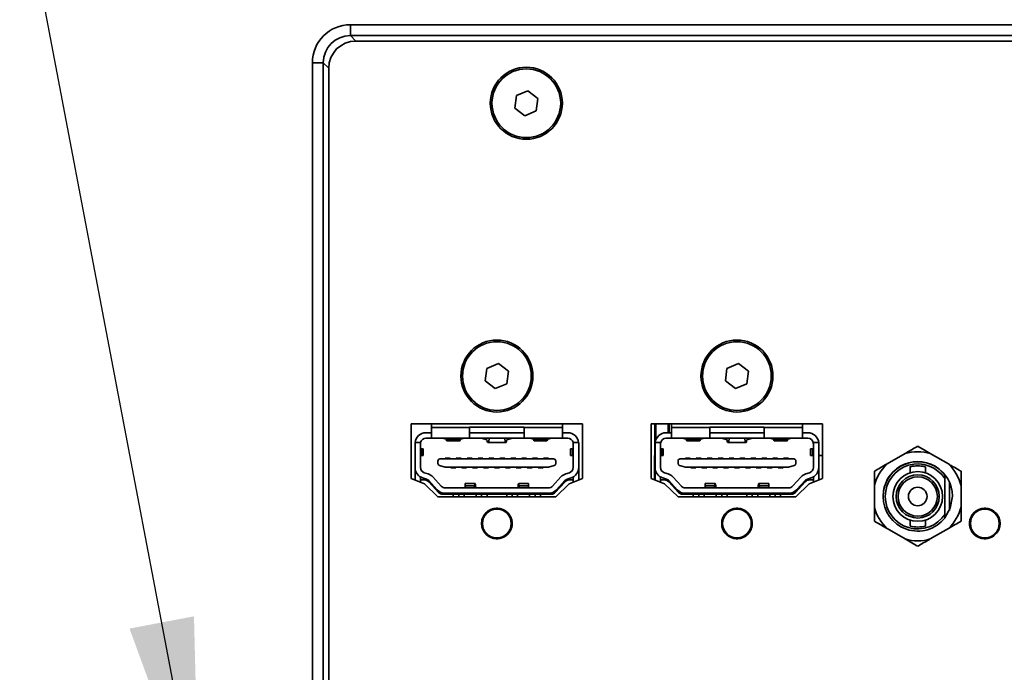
# Model space of a CAD drawing. Header units: millimetres. Extents: x 0 to 1118, y 0 to 864.
# Tile 168 of 250: x 686 to 709, y 477 to 492. Entities that reach past the tile are written whole.
import ezdxf

# ---------------------------------------------------------------- set-up
doc = ezdxf.new("R2010")
doc.units = ezdxf.units.MM
doc.dimstyles.new('SLDDIMSTYLE0', dxfattribs={"dimtxt": 0.18, "dimasz": 4.572, "dimexe": 0, "dimexo": 0.0625, "dimgap": 0, "dimtad": 0, "dimtih": 1, "dimtoh": 1, "dimdec": 0, "dimrnd": 1e-09, "dimzin": 0, "dimdsep": 46, "dimtxsty": 'Standard', "dimsah": 1, "dimcen": 0.09, "dimadec": 0, "dimazin": 0, "dimtfac": 4.572, "dimtdec": 0, "dimtofl": 0, "dimtmove": 0, "dimatfit": 3, "dimfxl": 1, "dimfrac": 2, "dimtolj": 1, "dimtzin": 0, "dimarcsym": 0})

msp = doc.modelspace()

# ---------------------------------------------------------------- linework, layer by layer
at = {"color": 7, "linetype": 'Continuous', "lineweight": 35}
for p, q in [((693.556, 491.398), (760.557, 491.398)), ((693.556, 491.398), (693.556, 491.149)), ((760.557, 491.149), (693.556, 491.149)), ((693.556, 491.149), (693.681, 491.024)), ((693.681, 491.024), (760.432, 491.024)), ((692.682, 468.074), (692.682, 490.525)), ((692.932, 490.525), (692.682, 490.525)), ((692.932, 490.525), (692.932, 468.074)), ((693.056, 490.4), (692.932, 490.525)), ((693.056, 468.198), (693.056, 490.4)), ((697.355, 489.775), (697.317, 489.489)), ((697.622, 489.885), (697.355, 489.775)), ((697.851, 489.709), (697.622, 489.885)), ((697.813, 489.423), (697.851, 489.709)), ((697.317, 489.489), (697.546, 489.313)), ((697.546, 489.313), (697.813, 489.423)), ((696.947, 483.635), (696.681, 483.525)), ((697.176, 483.459), (696.947, 483.635)), ((702.447, 483.635), (702.181, 483.525)), ((702.676, 483.459), (702.447, 483.635)), ((696.681, 483.525), (696.643, 483.239)), ((697.138, 483.173), (697.176, 483.459)), ((702.181, 483.525), (702.143, 483.239)), ((702.638, 483.173), (702.676, 483.459)), ((696.643, 483.239), (696.872, 483.063)), ((696.872, 483.063), (697.138, 483.173)), ((702.143, 483.239), (702.372, 483.063)), ((702.372, 483.063), (702.638, 483.173)), ((698.872, 482.255), (694.947, 482.255)), ((694.947, 482.255), (694.947, 481.005)), ((695.409, 482.255), (695.409, 482.172)), ((698.409, 482.255), (698.409, 482.172)), ((698.872, 481.005), (698.872, 482.255)), ((704.372, 482.255), (700.447, 482.255)), ((700.447, 482.255), (700.447, 481.005)), ((700.528, 482.255), (700.528, 481.527)), ((700.548, 482.255), (700.548, 481.879)), ((700.834, 482.255), (700.834, 482.049)), ((700.857, 482.049), (700.857, 482.255)), ((700.857, 482.049), (700.857, 482.255)), ((700.909, 482.255), (700.909, 482.172)), ((703.909, 482.255), (703.909, 482.172)), ((704.372, 481.005), (704.372, 482.255)), ((695.284, 482.049), (695.409, 482.049)), ((696.284, 482.172), (695.409, 482.172)), ((695.409, 482.172), (695.409, 481.924)), ((696.284, 482.174), (697.534, 482.174)), ((696.284, 482.172), (696.284, 482.174)), ((696.284, 481.924), (696.284, 482.172)), ((696.284, 482.049), (697.534, 482.049)), ((697.534, 482.174), (697.534, 482.172)), ((698.409, 482.172), (697.534, 482.172)), ((697.534, 482.172), (697.534, 481.924)), ((698.409, 481.924), (698.409, 482.172)), ((698.409, 482.049), (698.534, 482.049)), ((700.784, 482.049), (700.909, 482.049)), ((701.784, 482.172), (700.909, 482.172)), ((700.909, 482.172), (700.909, 481.924)), ((701.784, 482.174), (703.034, 482.174)), ((701.784, 482.172), (701.784, 482.174)), ((701.784, 481.924), (701.784, 482.172)), ((701.784, 482.049), (703.034, 482.049)), ((703.034, 482.174), (703.034, 482.172)), ((703.909, 482.172), (703.034, 482.172)), ((703.034, 482.172), (703.034, 481.924)), ((703.909, 481.924), (703.909, 482.172)), ((703.909, 482.049), (704.034, 482.049)), ((695.162, 481.824), (695.036, 481.824)), ((695.409, 481.924), (695.284, 481.924)), ((696.284, 481.924), (695.409, 481.924)), ((695.659, 481.924), (695.745, 481.9)), ((695.745, 481.9), (696.074, 481.9)), ((695.764, 481.862), (696.055, 481.862)), ((696.074, 481.9), (696.159, 481.924)), ((697.534, 481.924), (696.284, 481.924)), ((696.582, 481.916), (696.582, 481.924)), ((696.682, 481.889), (696.582, 481.916)), ((696.705, 481.824), (697.114, 481.824)), ((697.237, 481.916), (697.137, 481.889)), ((697.237, 481.924), (697.237, 481.916)), ((698.409, 481.924), (697.534, 481.924)), ((697.659, 481.924), (697.745, 481.9)), ((697.745, 481.9), (698.074, 481.9)), ((697.764, 481.862), (698.055, 481.862)), ((698.074, 481.9), (698.159, 481.924)), ((698.534, 481.924), (698.409, 481.924)), ((698.783, 481.824), (698.657, 481.824)), ((700.662, 481.824), (700.536, 481.824)), ((700.909, 481.924), (700.784, 481.924)), ((701.784, 481.924), (700.909, 481.924)), ((701.159, 481.924), (701.245, 481.9)), ((701.245, 481.9), (701.574, 481.9)), ((701.264, 481.862), (701.555, 481.862)), ((701.574, 481.9), (701.659, 481.924)), ((703.034, 481.924), (701.784, 481.924)), ((702.082, 481.916), (702.082, 481.924)), ((702.182, 481.889), (702.082, 481.916)), ((702.205, 481.824), (702.614, 481.824)), ((702.737, 481.916), (702.637, 481.889)), ((702.737, 481.924), (702.737, 481.916)), ((703.909, 481.924), (703.034, 481.924)), ((703.159, 481.924), (703.245, 481.9)), ((703.245, 481.9), (703.574, 481.9)), ((703.264, 481.862), (703.555, 481.862)), ((703.574, 481.9), (703.659, 481.924)), ((704.034, 481.924), (703.909, 481.924)), ((704.283, 481.824), (704.157, 481.824)), ((695.034, 481.253), (695.034, 481.799)), ((695.159, 481.799), (695.159, 481.253)), ((695.181, 481.682), (695.159, 481.686)), ((695.181, 481.682), (695.181, 481.529)), ((695.222, 481.529), (695.222, 481.681)), ((698.597, 481.681), (698.597, 481.529)), ((698.659, 481.686), (698.638, 481.682)), ((698.638, 481.682), (698.638, 481.529)), ((698.659, 481.253), (698.659, 481.799)), ((698.784, 481.799), (698.784, 481.253)), ((700.534, 481.253), (700.534, 481.799)), ((700.659, 481.799), (700.659, 481.253)), ((700.681, 481.682), (700.659, 481.686)), ((700.681, 481.682), (700.681, 481.529)), ((700.722, 481.529), (700.722, 481.681)), ((704.097, 481.681), (704.097, 481.529)), ((704.159, 481.686), (704.138, 481.682)), ((704.138, 481.682), (704.138, 481.529)), ((704.159, 481.253), (704.159, 481.799)), ((704.284, 481.799), (704.284, 481.253)), ((695.159, 481.525), (695.181, 481.529)), ((695.559, 481.346), (695.559, 481.4)), ((698.209, 481.45), (695.609, 481.45)), ((695.728, 481.467), (695.728, 481.45)), ((695.841, 481.467), (695.728, 481.467)), ((695.841, 481.45), (695.841, 481.467)), ((695.978, 481.467), (695.978, 481.45)), ((696.091, 481.467), (695.978, 481.467)), ((696.091, 481.45), (696.091, 481.467)), ((696.341, 481.467), (696.228, 481.467)), ((696.228, 481.467), (696.228, 481.45)), ((696.341, 481.45), (696.341, 481.467)), ((696.478, 481.467), (696.478, 481.45)), ((696.591, 481.467), (696.478, 481.467)), ((696.591, 481.45), (696.591, 481.467)), ((696.728, 481.467), (696.728, 481.45)), ((696.841, 481.467), (696.728, 481.467)), ((696.841, 481.45), (696.841, 481.467)), ((697.091, 481.467), (696.978, 481.467)), ((696.978, 481.467), (696.978, 481.45)), ((697.091, 481.45), (697.091, 481.467)), ((697.228, 481.467), (697.228, 481.45)), ((697.341, 481.467), (697.228, 481.467)), ((697.341, 481.45), (697.341, 481.467)), ((697.591, 481.467), (697.478, 481.467)), ((697.478, 481.467), (697.478, 481.45)), ((697.591, 481.45), (697.591, 481.467)), ((697.728, 481.467), (697.728, 481.45)), ((697.841, 481.467), (697.728, 481.467)), ((697.841, 481.45), (697.841, 481.467)), ((697.978, 481.467), (697.978, 481.45)), ((698.091, 481.467), (697.978, 481.467)), ((698.091, 481.45), (698.091, 481.467)), ((698.259, 481.4), (698.259, 481.346)), ((698.638, 481.529), (698.659, 481.525)), ((700.517, 481.527), (700.517, 480.977)), ((700.517, 481.527), (700.534, 481.527)), ((700.659, 481.525), (700.681, 481.529)), ((701.059, 481.346), (701.059, 481.4)), ((703.709, 481.45), (701.109, 481.45)), ((701.341, 481.467), (701.228, 481.467)), ((701.228, 481.467), (701.228, 481.45)), ((701.341, 481.45), (701.341, 481.467)), ((701.591, 481.467), (701.478, 481.467)), ((701.478, 481.467), (701.478, 481.45)), ((701.591, 481.45), (701.591, 481.467)), ((701.841, 481.467), (701.728, 481.467)), ((701.728, 481.467), (701.728, 481.45)), ((701.841, 481.45), (701.841, 481.467)), ((702.091, 481.467), (701.978, 481.467)), ((701.978, 481.467), (701.978, 481.45)), ((702.091, 481.45), (702.091, 481.467)), ((702.341, 481.467), (702.228, 481.467)), ((702.228, 481.467), (702.228, 481.45)), ((702.341, 481.45), (702.341, 481.467)), ((702.478, 481.467), (702.478, 481.45)), ((702.591, 481.467), (702.478, 481.467)), ((702.591, 481.45), (702.591, 481.467)), ((702.841, 481.467), (702.728, 481.467)), ((702.728, 481.467), (702.728, 481.45)), ((702.841, 481.45), (702.841, 481.467)), ((703.091, 481.467), (702.978, 481.467)), ((702.978, 481.467), (702.978, 481.45)), ((703.091, 481.45), (703.091, 481.467)), ((703.228, 481.467), (703.228, 481.45)), ((703.341, 481.467), (703.228, 481.467)), ((703.341, 481.45), (703.341, 481.467)), ((703.591, 481.467), (703.478, 481.467)), ((703.478, 481.467), (703.478, 481.45)), ((703.591, 481.45), (703.591, 481.467)), ((703.759, 481.4), (703.759, 481.346)), ((704.138, 481.529), (704.159, 481.525)), ((704.284, 481.527), (704.372, 481.527)), ((706.262, 481.574), (705.847, 481.335)), ((707.254, 481.335), (706.839, 481.574)), ((695.034, 480.97), (695.034, 481.253)), ((695.247, 481.134), (695.333, 481.107)), ((695.596, 481.298), (695.728, 481.26)), ((698.077, 481.259), (695.741, 481.259)), ((695.853, 481.259), (695.853, 481.242)), ((695.966, 481.242), (695.853, 481.242)), ((695.966, 481.242), (695.966, 481.259)), ((696.103, 481.259), (696.103, 481.242)), ((696.103, 481.242), (696.216, 481.242)), ((696.216, 481.259), (696.216, 481.242)), ((696.353, 481.259), (696.353, 481.242)), ((696.353, 481.242), (696.466, 481.242)), ((696.466, 481.259), (696.466, 481.242)), ((696.603, 481.259), (696.603, 481.242)), ((696.603, 481.242), (696.716, 481.242)), ((696.716, 481.259), (696.716, 481.242)), ((696.853, 481.259), (696.853, 481.242)), ((696.853, 481.242), (696.966, 481.242)), ((696.966, 481.259), (696.966, 481.242)), ((697.103, 481.259), (697.103, 481.242)), ((697.103, 481.242), (697.216, 481.242)), ((697.216, 481.259), (697.216, 481.242)), ((697.353, 481.259), (697.353, 481.242)), ((697.353, 481.242), (697.466, 481.242)), ((697.466, 481.259), (697.466, 481.242)), ((697.603, 481.259), (697.603, 481.242)), ((697.603, 481.242), (697.716, 481.242)), ((697.716, 481.259), (697.716, 481.242)), ((697.853, 481.259), (697.853, 481.242)), ((697.853, 481.242), (697.966, 481.242)), ((697.966, 481.259), (697.966, 481.242)), ((698.223, 481.298), (698.091, 481.26)), ((698.486, 481.107), (698.572, 481.134)), ((698.784, 481.253), (698.784, 480.97)), ((700.534, 480.97), (700.534, 481.253)), ((700.747, 481.134), (700.833, 481.107)), ((701.096, 481.298), (701.228, 481.26)), ((703.577, 481.259), (701.241, 481.259)), ((701.353, 481.259), (701.353, 481.242)), ((701.466, 481.242), (701.353, 481.242)), ((701.466, 481.242), (701.466, 481.259)), ((701.603, 481.259), (701.603, 481.242)), ((701.603, 481.242), (701.716, 481.242)), ((701.716, 481.259), (701.716, 481.242)), ((701.853, 481.259), (701.853, 481.242)), ((701.853, 481.242), (701.966, 481.242)), ((701.966, 481.259), (701.966, 481.242)), ((702.103, 481.259), (702.103, 481.242)), ((702.103, 481.242), (702.216, 481.242)), ((702.216, 481.259), (702.216, 481.242)), ((702.353, 481.259), (702.353, 481.242)), ((702.353, 481.242), (702.466, 481.242)), ((702.466, 481.259), (702.466, 481.242)), ((702.603, 481.259), (702.603, 481.242)), ((702.603, 481.242), (702.716, 481.242)), ((702.716, 481.259), (702.716, 481.242)), ((702.853, 481.259), (702.853, 481.242)), ((702.853, 481.242), (702.966, 481.242)), ((702.966, 481.259), (702.966, 481.242)), ((703.103, 481.259), (703.103, 481.242)), ((703.103, 481.242), (703.216, 481.242)), ((703.216, 481.259), (703.216, 481.242)), ((703.353, 481.259), (703.353, 481.242)), ((703.353, 481.242), (703.466, 481.242)), ((703.466, 481.259), (703.466, 481.242)), ((703.723, 481.298), (703.591, 481.26)), ((703.986, 481.107), (704.072, 481.134)), ((704.284, 481.253), (704.284, 480.97)), ((706.375, 481.269), (706.375, 481.132)), ((706.725, 481.132), (706.725, 481.268)), ((694.947, 481.005), (695.253, 480.88)), ((695.159, 480.967), (695.159, 481.037)), ((695.159, 480.919), (695.159, 480.967)), ((695.255, 480.967), (695.159, 480.967)), ((695.296, 480.988), (695.209, 481.015)), ((695.347, 480.926), (695.572, 480.681)), ((695.543, 480.743), (695.35, 480.953)), ((695.442, 481.037), (695.635, 480.827)), ((698.184, 480.827), (698.377, 481.037)), ((698.247, 480.681), (698.472, 480.926)), ((698.469, 480.953), (698.276, 480.743)), ((698.61, 481.015), (698.523, 480.988)), ((698.564, 480.967), (698.659, 480.967)), ((698.566, 480.88), (698.872, 481.005)), ((698.659, 481.037), (698.659, 480.967)), ((698.659, 480.919), (698.659, 480.967)), ((700.447, 481.005), (700.753, 480.88)), ((700.659, 480.967), (700.659, 481.037)), ((700.659, 480.919), (700.659, 480.967)), ((700.755, 480.967), (700.659, 480.967)), ((700.796, 480.988), (700.709, 481.015)), ((700.847, 480.926), (701.072, 480.681)), ((701.043, 480.743), (700.85, 480.953)), ((700.942, 481.037), (701.135, 480.827)), ((703.684, 480.827), (703.877, 481.037)), ((703.747, 480.681), (703.972, 480.926)), ((703.969, 480.953), (703.776, 480.743)), ((704.11, 481.015), (704.023, 480.988)), ((704.064, 480.967), (704.159, 480.967)), ((704.066, 480.88), (704.372, 481.005)), ((704.159, 481.037), (704.159, 480.967)), ((704.159, 480.919), (704.159, 480.967)), ((707.175, 480.994), (707.175, 481.08)), ((707.175, 480.187), (707.175, 480.994)), ((707.275, 480.272), (707.275, 480.919)), ((695.253, 480.88), (695.559, 480.58)), ((695.727, 480.787), (698.092, 480.787)), ((696.409, 480.887), (696.183, 480.887)), ((696.183, 480.887), (696.183, 480.835)), ((696.183, 480.835), (696.183, 480.787)), ((696.183, 480.835), (696.396, 480.835)), ((696.391, 480.787), (696.396, 480.835)), ((696.424, 480.801), (696.426, 480.787)), ((697.395, 480.801), (697.393, 480.787)), ((697.636, 480.887), (697.41, 480.887)), ((697.423, 480.835), (697.428, 480.787)), ((697.423, 480.835), (697.636, 480.835)), ((697.636, 480.835), (697.636, 480.887)), ((697.636, 480.787), (697.636, 480.835)), ((698.259, 480.58), (698.566, 480.88)), ((700.753, 480.88), (701.059, 480.58)), ((701.227, 480.787), (703.592, 480.787)), ((701.909, 480.887), (701.683, 480.887)), ((701.683, 480.887), (701.683, 480.835)), ((701.683, 480.835), (701.896, 480.835)), ((701.683, 480.835), (701.683, 480.787)), ((701.891, 480.787), (701.896, 480.835)), ((701.924, 480.801), (701.926, 480.787)), ((702.895, 480.801), (702.893, 480.787)), ((703.136, 480.887), (702.91, 480.887)), ((702.923, 480.835), (702.928, 480.787)), ((702.923, 480.835), (703.136, 480.835)), ((703.136, 480.835), (703.136, 480.887)), ((703.136, 480.787), (703.136, 480.835)), ((703.759, 480.58), (704.066, 480.88)), ((705.558, 480.835), (705.558, 480.356)), ((707.543, 480.356), (707.543, 480.835)), ((695.559, 480.58), (698.259, 480.58)), ((695.664, 480.64), (695.909, 480.64)), ((695.727, 480.662), (698.092, 480.662)), ((695.909, 480.64), (696.034, 480.64)), ((695.909, 480.58), (695.909, 480.64)), ((696.034, 480.58), (696.034, 480.64)), ((696.034, 480.64), (696.159, 480.64)), ((696.159, 480.64), (696.434, 480.64)), ((696.159, 480.64), (696.159, 480.58)), ((696.434, 480.64), (696.559, 480.64)), ((696.434, 480.64), (696.434, 480.58)), ((696.559, 480.64), (696.559, 480.58)), ((696.559, 480.64), (696.684, 480.64)), ((696.684, 480.64), (697.134, 480.64)), ((696.684, 480.58), (696.684, 480.64)), ((697.134, 480.64), (697.259, 480.64)), ((697.134, 480.64), (697.134, 480.58)), ((697.259, 480.58), (697.259, 480.64)), ((697.259, 480.64), (697.384, 480.64)), ((697.384, 480.64), (697.659, 480.64)), ((697.384, 480.64), (697.384, 480.58)), ((697.659, 480.64), (697.784, 480.64)), ((697.659, 480.64), (697.659, 480.58)), ((697.784, 480.64), (697.784, 480.58)), ((697.784, 480.64), (697.909, 480.64)), ((697.909, 480.64), (698.155, 480.64)), ((697.909, 480.58), (697.909, 480.64)), ((701.059, 480.58), (703.759, 480.58)), ((701.164, 480.64), (701.409, 480.64)), ((701.227, 480.662), (703.592, 480.662)), ((701.409, 480.64), (701.534, 480.64)), ((701.409, 480.58), (701.409, 480.64)), ((701.534, 480.58), (701.534, 480.64)), ((701.534, 480.64), (701.659, 480.64)), ((701.659, 480.64), (701.934, 480.64)), ((701.659, 480.64), (701.659, 480.58)), ((701.934, 480.64), (702.059, 480.64)), ((701.934, 480.64), (701.934, 480.58)), ((702.059, 480.64), (702.059, 480.58)), ((702.059, 480.64), (702.184, 480.64)), ((702.184, 480.64), (702.634, 480.64)), ((702.184, 480.58), (702.184, 480.64)), ((702.634, 480.64), (702.759, 480.64)), ((702.634, 480.64), (702.634, 480.58)), ((702.759, 480.58), (702.759, 480.64)), ((702.759, 480.64), (702.884, 480.64)), ((702.884, 480.64), (703.159, 480.64)), ((702.884, 480.64), (702.884, 480.58)), ((703.159, 480.64), (703.284, 480.64)), ((703.159, 480.64), (703.159, 480.58)), ((703.284, 480.64), (703.284, 480.58)), ((703.284, 480.64), (703.409, 480.64)), ((703.409, 480.64), (703.655, 480.64)), ((703.409, 480.58), (703.409, 480.64)), ((696.698, 480.251), (696.698, 480.25)), ((696.719, 480.265), (696.72, 480.26)), ((696.754, 480.28), (696.751, 480.283)), ((696.773, 480.294), (696.773, 480.294)), ((702.198, 480.251), (702.198, 480.25)), ((702.219, 480.265), (702.22, 480.26)), ((702.254, 480.28), (702.251, 480.283)), ((702.273, 480.294), (702.273, 480.294)), ((707.876, 480.251), (707.876, 480.25)), ((707.896, 480.265), (707.897, 480.26)), ((707.932, 480.28), (707.928, 480.283)), ((707.951, 480.294), (707.951, 480.294)), ((697.257, 480.015), (697.257, 480.015)), ((702.757, 480.015), (702.757, 480.015)), ((706.375, 480.049), (706.375, 479.912)), ((706.725, 479.913), (706.725, 480.049)), ((707.175, 480.101), (707.175, 480.187)), ((708.434, 480.015), (708.434, 480.015)), ((697.259, 479.99), (697.255, 479.991)), ((697.255, 479.952), (697.259, 479.953)), ((697.257, 479.928), (697.257, 479.928)), ((702.759, 479.99), (702.755, 479.991)), ((702.755, 479.952), (702.759, 479.953)), ((702.757, 479.928), (702.757, 479.928)), ((705.847, 479.856), (706.262, 479.616)), ((706.839, 479.616), (707.254, 479.856)), ((708.436, 479.99), (708.432, 479.991)), ((708.432, 479.952), (708.436, 479.953)), ((708.434, 479.928), (708.434, 479.928)), ((696.698, 479.692), (696.698, 479.693)), ((696.72, 479.683), (696.719, 479.678)), ((696.751, 479.659), (696.754, 479.663)), ((696.773, 479.649), (696.773, 479.649)), ((702.198, 479.692), (702.198, 479.693)), ((702.22, 479.683), (702.219, 479.678)), ((702.251, 479.659), (702.254, 479.663)), ((702.273, 479.649), (702.273, 479.649)), ((707.876, 479.692), (707.876, 479.693)), ((707.897, 479.683), (707.896, 479.678)), ((707.928, 479.659), (707.932, 479.663)), ((707.951, 479.649), (707.951, 479.649))]:
    msp.add_line(p, q, dxfattribs=at)
at = {"color": 7, "linetype": 'Continuous', "lineweight": 35, "flags": 128}
for points in [[(707.172, 480.102), (707.296, 480.324), (707.344, 480.595)], [(696.7, 480.252), (696.7, 480.252), (696.698, 480.25)], [(696.773, 480.294), (696.772, 480.293), (696.771, 480.293)], [(702.2, 480.252), (702.2, 480.252), (702.198, 480.25)], [(702.273, 480.294), (702.272, 480.293), (702.271, 480.293)], [(707.878, 480.252), (707.877, 480.252), (707.876, 480.25)], [(707.951, 480.294), (707.949, 480.293), (707.949, 480.293)], [(697.257, 480.015), (697.257, 480.013), (697.257, 480.013)], [(702.757, 480.015), (702.757, 480.013), (702.757, 480.013)], [(708.434, 480.015), (708.434, 480.013), (708.435, 480.013)], [(697.257, 479.928), (697.257, 479.93), (697.257, 479.93)], [(702.757, 479.928), (702.757, 479.93), (702.757, 479.93)], [(708.434, 479.928), (708.434, 479.93), (708.435, 479.93)], [(696.7, 479.691), (696.7, 479.691), (696.698, 479.693)], [(696.771, 479.65), (696.772, 479.65), (696.773, 479.649)], [(702.2, 479.691), (702.2, 479.691), (702.198, 479.693)], [(702.271, 479.65), (702.272, 479.65), (702.273, 479.649)], [(707.878, 479.691), (707.877, 479.691), (707.876, 479.693)], [(707.949, 479.65), (707.949, 479.65), (707.951, 479.649)]]:
    msp.add_lwpolyline(points, dxfattribs=at)
at = {"color": 7, "linetype": 'Continuous', "lineweight": 35}
for centre, radius in [((697.584, 489.599), 0.825), ((697.584, 489.599), 0.787), ((696.909, 483.349), 0.825), ((696.909, 483.349), 0.787), ((702.409, 483.349), 0.825), ((702.409, 483.349), 0.787), ((706.55, 480.59), 0.569), ((706.55, 480.59), 0.494), ((706.55, 480.59), 0.45), ((706.55, 480.59), 0.213), ((696.909, 479.971), 0.35), ((696.909, 479.971), 0.341), ((696.909, 479.971), 0.329), ((702.409, 479.971), 0.35), ((702.409, 479.971), 0.341), ((702.409, 479.971), 0.329), ((708.087, 479.971), 0.35), ((708.087, 479.971), 0.341), ((708.087, 479.971), 0.329)]:
    msp.add_circle(centre, radius, dxfattribs=at)
for centre, radius, start, end in [((695.284, 481.799), 0.25, 90, 174.2608), ((698.534, 481.799), 0.25, 5.7392, 90), ((700.784, 481.799), 0.25, 90, 174.2608), ((704.034, 481.799), 0.25, 5.7392, 90), ((695.284, 481.799), 0.25, 174.2608, 180), ((695.284, 481.799), 0.125, 168.463, 180), ((695.284, 481.799), 0.125, 90, 168.463), ((698.534, 481.799), 0.125, 11.537, 90), ((698.534, 481.799), 0.125, 0, 11.537), ((698.534, 481.799), 0.25, 0, 5.7392), ((700.784, 481.799), 0.25, 174.2608, 180), ((700.784, 481.799), 0.125, 168.463, 180), ((700.784, 481.799), 0.125, 90, 168.463), ((704.034, 481.799), 0.125, 11.537, 90), ((704.034, 481.799), 0.125, 0, 11.537), ((704.034, 481.799), 0.25, 0, 5.7392), ((706.55, 480.595), 1.021, 73.5697, 106.4303), ((695.609, 481.4), 0.05, 90, 180), ((698.209, 481.4), 0.05, 0, 90), ((701.109, 481.4), 0.05, 90, 180), ((703.709, 481.4), 0.05, 0, 90), ((706.55, 480.595), 0.794, 0, 180.1851), ((706.55, 480.59), 0.794, 38.0567, 321.9433), ((695.284, 481.253), 0.25, 180, 252.4744), ((695.284, 481.253), 0.125, 180, 252.4744), ((695.609, 481.346), 0.05, 180, 254.0546), ((695.741, 481.309), 0.05, 254.0546, 270), ((698.077, 481.309), 0.05, 270, 285.9454), ((698.209, 481.346), 0.05, 285.9454, 0), ((698.534, 481.253), 0.125, 287.5256, 0), ((698.534, 481.253), 0.25, 287.5256, 0), ((700.784, 481.253), 0.25, 180, 252.4744), ((700.784, 481.253), 0.125, 180, 252.4744), ((701.109, 481.346), 0.05, 180, 254.0546), ((701.241, 481.309), 0.05, 254.0546, 270), ((703.577, 481.309), 0.05, 270, 285.9454), ((703.709, 481.346), 0.05, 285.9454, 0), ((704.034, 481.253), 0.125, 287.5256, 0), ((704.034, 481.253), 0.25, 287.5256, 0), ((706.55, 480.595), 1.021, 133.5697, 166.4303), ((706.55, 480.59), 0.744, 32.8244, 327.1756), ((706.55, 480.595), 1.021, 13.5697, 46.4303), ((695.255, 480.842), 0.125, 42.5998, 90), ((695.258, 480.868), 0.125, 42.5104, 72.4744), ((695.258, 480.868), 0.25, 42.5104, 72.4744), ((698.561, 480.868), 0.25, 107.5256, 137.4896), ((698.561, 480.868), 0.125, 107.5256, 137.4896), ((698.564, 480.842), 0.125, 90, 137.4002), ((700.755, 480.842), 0.125, 42.5998, 90), ((700.758, 480.868), 0.125, 42.5104, 72.4744), ((700.758, 480.868), 0.25, 42.5104, 72.4744), ((704.061, 480.868), 0.25, 107.5256, 137.4896), ((704.061, 480.868), 0.125, 107.5256, 137.4896), ((704.064, 480.842), 0.125, 90, 137.4002), ((695.727, 480.912), 0.25, 222.5104, 270), ((695.664, 480.765), 0.125, 222.5998, 270), ((695.727, 480.912), 0.125, 222.5104, 270), ((698.092, 480.912), 0.125, 270, 317.4896), ((698.092, 480.912), 0.25, 270, 317.4896), ((698.155, 480.765), 0.125, 270, 317.4002), ((701.227, 480.912), 0.25, 222.5104, 270), ((701.164, 480.765), 0.125, 222.5998, 270), ((701.227, 480.912), 0.125, 222.5104, 270), ((703.592, 480.912), 0.125, 270, 317.4896), ((703.592, 480.912), 0.25, 270, 317.4896), ((703.655, 480.765), 0.125, 270, 317.4002), ((696.909, 479.971), 0.35, 127.117, 232.883), ((696.293, 479.129), 1.193, 69.8274, 70.135), ((696.697, 480.258), 0.0125, 306.5519, 2.0551), ((696.722, 480.262), 0.00286, 212.0946, 250.8518), ((696.752, 480.279), 0.00286, 349.1482, 27.9054), ((696.767, 480.299), 0.0125, 237.945, 293.448), ((696.909, 479.971), 0.35, 7.117, 112.883), ((702.409, 479.971), 0.35, 127.117, 232.883), ((701.793, 479.129), 1.193, 69.8274, 70.135), ((702.197, 480.258), 0.0125, 306.5519, 2.0551), ((702.222, 480.262), 0.00286, 212.0946, 250.8518), ((702.252, 480.279), 0.00286, 349.1482, 27.9054), ((702.267, 480.299), 0.0125, 237.945, 293.448), ((702.409, 479.971), 0.35, 7.117, 112.883), ((706.55, 480.595), 1.021, 193.5697, 226.4303), ((706.55, 480.595), 1.021, 313.5697, 346.4303), ((708.087, 479.971), 0.35, 127.117, 232.883), ((707.471, 479.129), 1.193, 69.8274, 70.135), ((707.874, 480.258), 0.0125, 306.5519, 2.0551), ((707.9, 480.262), 0.00286, 212.0946, 250.8518), ((707.929, 480.279), 0.00286, 349.1482, 27.9054), ((707.945, 480.299), 0.0125, 237.945, 293.448), ((708.087, 479.971), 0.35, 7.117, 112.883), ((696.488, 480.927), 1.193, 309.8274, 310.135), ((697.264, 480.012), 0.0125, 186.552, 242.055), ((701.988, 480.927), 1.193, 309.8274, 310.135), ((702.764, 480.012), 0.0125, 186.552, 242.055), ((707.665, 480.927), 1.193, 309.8274, 310.135), ((708.442, 480.012), 0.0125, 186.552, 242.055), ((696.909, 479.971), 0.35, 247.117, 352.883), ((697.264, 479.931), 0.0125, 117.945, 173.448), ((697.255, 479.988), 0.00286, 92.0946, 130.8518), ((697.255, 479.955), 0.00286, 229.1482, 267.9054), ((702.409, 479.971), 0.35, 247.117, 352.883), ((702.764, 479.931), 0.0125, 117.945, 173.448), ((702.755, 479.988), 0.00286, 92.0946, 130.8518), ((702.755, 479.955), 0.00286, 229.1482, 267.9054), ((706.55, 480.59), 0.7, 255.7188, 284.4777), ((708.087, 479.971), 0.35, 247.117, 352.883), ((708.442, 479.931), 0.0125, 117.945, 173.448), ((708.432, 479.988), 0.00286, 92.0946, 130.8518), ((708.432, 479.955), 0.00286, 229.1482, 267.9054), ((696.292, 480.819), 1.197, 289.8656, 290.172), ((696.697, 479.685), 0.0125, 357.9449, 53.4481), ((696.722, 479.681), 0.00286, 109.1482, 147.9054), ((696.752, 479.664), 0.00286, 332.0946, 10.8518), ((696.767, 479.644), 0.0125, 66.5519, 122.0551), ((701.792, 480.819), 1.197, 289.8656, 290.172), ((702.197, 479.685), 0.0125, 357.9449, 53.4481), ((702.222, 479.681), 0.00286, 109.1482, 147.9054), ((702.252, 479.664), 0.00286, 332.0946, 10.8518), ((702.267, 479.644), 0.0125, 66.5519, 122.0551), ((706.55, 480.595), 1.021, 253.5697, 286.4303), ((707.469, 480.819), 1.197, 289.8656, 290.172), ((707.874, 479.685), 0.0125, 357.9449, 53.4481), ((707.9, 479.681), 0.00286, 109.1482, 147.9054), ((707.929, 479.664), 0.00286, 332.0946, 10.8518), ((707.945, 479.644), 0.0125, 66.5519, 122.0551)]:
    msp.add_arc(centre, radius, start, end, dxfattribs=at)
for centre, major_axis, ratio, start_param, end_param in [((693.558, 490.522), (-0.62, 0.62), 0.997265, 5.499157, 7.067214), ((693.558, 490.522), (-0.444, 0.444), 0.99509, 5.499157, 7.067214), ((693.682, 490.398), (-0.443, 0.443), 0.997265, 5.499157, 7.067214), ((695.764, 482.187), (0, 0.325), 0.125, 2.649569, 3.141593), ((696.055, 482.187), (0, 0.325), 0.125, 3.141593, 3.633616), ((696.705, 482.097), (0, 0.273), 0.130081, 2.436438, 4.109357), ((697.114, 482.097), (0, 0.273), 0.130081, 2.173828, 3.846747), ((697.764, 482.187), (0, 0.325), 0.125, 2.649569, 3.141593), ((698.055, 482.187), (0, 0.325), 0.125, 3.141593, 3.633616), ((701.264, 482.187), (0, 0.325), 0.125, 2.649569, 3.141593), ((701.555, 482.187), (0, 0.325), 0.125, 3.141593, 3.633616), ((702.205, 482.097), (0, 0.273), 0.130081, 2.436438, 4.109357), ((702.614, 482.097), (0, 0.273), 0.130081, 2.173828, 3.846747), ((703.264, 482.187), (0, 0.325), 0.125, 2.649569, 3.141593), ((703.555, 482.187), (0, 0.325), 0.125, 3.141593, 3.633616), ((694.947, 481.681), (0.275, 0), 0.006109, 0, 0.555675), ((698.872, 481.681), (0.275, 0), 0.006109, 2.585917, 3.141593), ((700.447, 481.681), (0.275, 0), 0.006109, 0, 0.555675), ((704.372, 481.681), (0.275, 0), 0.006109, 2.585917, 3.141593), ((694.947, 481.529), (0.275, 0), 0.006109, 5.72751, 6.283185), ((698.872, 481.529), (0.275, 0), 0.006109, 3.141593, 3.697268), ((700.447, 481.529), (0.275, 0), 0.006109, 5.72751, 6.283185), ((704.372, 481.529), (0.275, 0), 0.006109, 3.141593, 3.697268), ((696.409, 480.737), (0, 0.15), 0.11087, 5.1553, 7.140965), ((697.41, 480.737), (0, 0.15), 0.11087, 5.425406, 7.411071), ((701.909, 480.737), (0, 0.15), 0.11087, 5.1553, 7.140965), ((702.91, 480.737), (0, 0.15), 0.11087, 5.425406, 7.411071), ((696.91, 479.971), (-0.173, 0.3), 0.999578, 6.225992, 6.340379), ((702.41, 479.971), (-0.173, 0.3), 0.999578, 6.225992, 6.340379), ((708.087, 479.971), (-0.173, 0.3), 0.999578, 6.225992, 6.340379), ((696.909, 479.971), (0.346, 0), 0.999578, 6.225992, 6.340379), ((702.409, 479.971), (0.346, 0), 0.999578, 6.225992, 6.340379), ((708.086, 479.971), (0.346, 0), 0.999578, 6.225992, 6.340379), ((696.91, 479.972), (0.173, 0.3), 0.999578, 3.084399, 3.198786), ((702.41, 479.972), (0.173, 0.3), 0.999578, 3.084399, 3.198786), ((708.087, 479.972), (0.173, 0.3), 0.999578, 3.084399, 3.198786)]:
    msp.add_ellipse(centre, major_axis=major_axis, ratio=ratio, start_param=start_param, end_param=end_param, dxfattribs=at)
for points, knots in [([(706.55, 481.741), (706.465, 481.692), (706.371, 481.638), (706.271, 481.58), (706.262, 481.574)], [0, 0, 0, 0, 0.9047882, 1, 1, 1, 1]), ([(706.839, 481.574), (706.786, 481.605), (706.687, 481.662), (706.594, 481.716), (706.55, 481.741)], [0, 0, 0, 0, 0.529258, 1, 1, 1, 1]), ([(705.847, 481.335), (705.794, 481.305), (705.695, 481.247), (705.602, 481.194), (705.558, 481.168)], [0, 0, 0, 0, 0.529258, 1, 1, 1, 1]), ([(705.558, 481.168), (705.558, 481.151), (705.558, 481.044), (705.558, 480.93), (705.558, 480.835)], [0, 0, 0, 0, 0.16266, 1, 1, 1, 1]), ([(706.725, 481.268), (706.723, 481.269), (706.72, 481.27), (706.691, 481.277), (706.647, 481.284), (706.592, 481.29), (706.533, 481.291), (706.476, 481.287), (706.427, 481.28), (706.393, 481.273), (706.375, 481.268), (706.377, 481.269), (706.378, 481.269)], [0, 0, 0, 0, 0.105087, 0.210094, 0.317186, 0.425742, 0.532081, 0.636081, 0.741046, 0.848846, 0.957133, 1, 1, 1, 1]), ([(707.543, 481.168), (707.457, 481.217), (707.363, 481.272), (707.263, 481.329), (707.254, 481.335)], [0, 0, 0, 0, 0.9047882, 1, 1, 1, 1]), ([(707.543, 480.835), (707.543, 480.847), (707.543, 480.962), (707.543, 481.071), (707.543, 481.168)], [0, 0, 0, 0, 0.101181, 1, 1, 1, 1]), ([(696.721, 480.259), (696.72, 480.258), (696.717, 480.257), (696.713, 480.254), (696.709, 480.251), (696.706, 480.249), (696.705, 480.248), (696.704, 480.248), (696.704, 480.248)], [0, 0, 0, 0, 0.106203, 0.213089, 0.349307, 0.572631, 0.997278, 1, 1, 1, 1]), ([(696.759, 480.29), (696.759, 480.289), (696.76, 480.287), (696.76, 480.285), (696.759, 480.283), (696.758, 480.282), (696.757, 480.281), (696.756, 480.281), (696.755, 480.28), (696.754, 480.28), (696.754, 480.28)], [0, 0, 0, 0, 0.481674, 0.669596, 0.834049, 0.880384, 0.911463, 0.948744, 0.981439, 1, 1, 1, 1]), ([(696.772, 480.287), (696.772, 480.287), (696.772, 480.287), (696.768, 480.285), (696.764, 480.283), (696.76, 480.281), (696.756, 480.279), (696.755, 480.278), (696.754, 480.278)], [0, 0, 0, 0, 0.418026, 0.594815, 0.771695, 0.873161, 0.974276, 1, 1, 1, 1]), ([(702.221, 480.259), (702.22, 480.258), (702.217, 480.257), (702.213, 480.254), (702.209, 480.251), (702.206, 480.249), (702.205, 480.248), (702.204, 480.248), (702.204, 480.248)], [0, 0, 0, 0, 0.106203, 0.213089, 0.349307, 0.572631, 0.997278, 1, 1, 1, 1]), ([(702.259, 480.29), (702.259, 480.289), (702.26, 480.287), (702.26, 480.285), (702.259, 480.283), (702.258, 480.282), (702.257, 480.281), (702.256, 480.281), (702.255, 480.28), (702.254, 480.28), (702.254, 480.28)], [0, 0, 0, 0, 0.481674, 0.669596, 0.834049, 0.880384, 0.911463, 0.948744, 0.981439, 1, 1, 1, 1]), ([(702.272, 480.287), (702.272, 480.287), (702.272, 480.287), (702.268, 480.285), (702.264, 480.283), (702.26, 480.281), (702.256, 480.279), (702.255, 480.278), (702.254, 480.278)], [0, 0, 0, 0, 0.418026, 0.594815, 0.771695, 0.873161, 0.974276, 1, 1, 1, 1]), ([(705.558, 480.356), (705.558, 480.344), (705.558, 480.229), (705.558, 480.12), (705.558, 480.023)], [0, 0, 0, 0, 0.101181, 1, 1, 1, 1]), ([(707.543, 480.023), (707.543, 480.04), (707.543, 480.147), (707.543, 480.261), (707.543, 480.356)], [0, 0, 0, 0, 0.16266, 1, 1, 1, 1]), ([(707.899, 480.259), (707.897, 480.258), (707.895, 480.257), (707.891, 480.254), (707.887, 480.251), (707.883, 480.249), (707.882, 480.248), (707.882, 480.248), (707.882, 480.248)], [0, 0, 0, 0, 0.1062029, 0.213089, 0.3493068, 0.5726313, 0.9972782, 1, 1, 1, 1]), ([(707.936, 480.29), (707.937, 480.289), (707.938, 480.287), (707.938, 480.285), (707.937, 480.283), (707.935, 480.282), (707.934, 480.281), (707.933, 480.281), (707.932, 480.28), (707.932, 480.28), (707.932, 480.28)], [0, 0, 0, 0, 0.481674, 0.669596, 0.834049, 0.880384, 0.911463, 0.948744, 0.981439, 1, 1, 1, 1]), ([(707.95, 480.287), (707.95, 480.287), (707.949, 480.287), (707.945, 480.285), (707.941, 480.283), (707.937, 480.281), (707.934, 480.279), (707.932, 480.278), (707.932, 480.278)], [0, 0, 0, 0, 0.418026, 0.594815, 0.771695, 0.873161, 0.974276, 1, 1, 1, 1]), ([(705.558, 480.023), (705.643, 479.973), (705.737, 479.919), (705.837, 479.861), (705.847, 479.856)], [0, 0, 0, 0, 0.904788, 1, 1, 1, 1]), ([(707.254, 479.856), (707.306, 479.886), (707.406, 479.944), (707.499, 479.997), (707.543, 480.023)], [0, 0, 0, 0, 0.5292577, 1, 1, 1, 1]), ([(697.252, 479.932), (697.252, 479.933), (697.252, 479.933), (697.252, 479.938), (697.252, 479.942), (697.252, 479.947), (697.253, 479.95), (697.253, 479.952), (697.253, 479.952)], [0, 0, 0, 0, 0.418026, 0.594815, 0.771695, 0.873161, 0.974276, 1, 1, 1, 1]), ([(697.253, 479.952), (697.253, 479.961), (697.254, 479.973), (697.253, 479.986), (697.253, 479.991)], [0, 0, 0, 0, 0.655623, 1, 1, 1, 1]), ([(702.752, 479.932), (702.752, 479.933), (702.752, 479.933), (702.752, 479.938), (702.752, 479.942), (702.752, 479.947), (702.753, 479.95), (702.753, 479.952), (702.753, 479.952)], [0, 0, 0, 0, 0.418026, 0.594815, 0.771695, 0.873161, 0.974276, 1, 1, 1, 1]), ([(702.753, 479.952), (702.753, 479.961), (702.754, 479.973), (702.753, 479.986), (702.753, 479.991)], [0, 0, 0, 0, 0.655623, 1, 1, 1, 1]), ([(708.429, 479.932), (708.429, 479.933), (708.429, 479.933), (708.429, 479.938), (708.43, 479.942), (708.43, 479.947), (708.43, 479.95), (708.43, 479.952), (708.43, 479.952)], [0, 0, 0, 0, 0.418026, 0.594815, 0.771695, 0.873161, 0.974276, 1, 1, 1, 1]), ([(708.43, 479.952), (708.431, 479.961), (708.431, 479.973), (708.43, 479.986), (708.43, 479.991)], [0, 0, 0, 0, 0.655623, 1, 1, 1, 1]), ([(696.709, 479.681), (696.71, 479.683), (696.71, 479.684), (696.713, 479.685), (696.715, 479.685), (696.716, 479.685), (696.717, 479.684), (696.718, 479.684), (696.719, 479.683), (696.72, 479.683), (696.72, 479.683)], [0, 0, 0, 0, 0.481674, 0.669596, 0.834049, 0.880384, 0.911463, 0.948744, 0.981439, 1, 1, 1, 1]), ([(696.721, 479.684), (696.728, 479.679), (696.739, 479.672), (696.75, 479.667), (696.754, 479.665)], [0, 0, 0, 0, 0.655623, 1, 1, 1, 1]), ([(696.754, 479.665), (696.756, 479.664), (696.759, 479.662), (696.763, 479.66), (696.767, 479.658), (696.771, 479.656), (696.772, 479.656), (696.772, 479.655), (696.772, 479.655)], [0, 0, 0, 0, 0.106203, 0.213089, 0.349307, 0.572631, 0.997278, 1, 1, 1, 1]), ([(702.209, 479.681), (702.21, 479.683), (702.21, 479.684), (702.213, 479.685), (702.215, 479.685), (702.216, 479.685), (702.217, 479.684), (702.218, 479.684), (702.219, 479.683), (702.22, 479.683), (702.22, 479.683)], [0, 0, 0, 0, 0.481674, 0.669596, 0.834049, 0.880384, 0.911463, 0.948744, 0.981439, 1, 1, 1, 1]), ([(702.221, 479.684), (702.228, 479.679), (702.239, 479.672), (702.25, 479.667), (702.254, 479.665)], [0, 0, 0, 0, 0.655623, 1, 1, 1, 1]), ([(702.254, 479.665), (702.256, 479.664), (702.259, 479.662), (702.263, 479.66), (702.267, 479.658), (702.271, 479.656), (702.272, 479.656), (702.272, 479.655), (702.272, 479.655)], [0, 0, 0, 0, 0.106203, 0.213089, 0.349307, 0.572631, 0.997278, 1, 1, 1, 1]), ([(706.262, 479.616), (706.314, 479.586), (706.414, 479.529), (706.507, 479.475), (706.55, 479.45)], [0, 0, 0, 0, 0.529258, 1, 1, 1, 1]), ([(706.55, 479.45), (706.635, 479.499), (706.73, 479.553), (706.83, 479.611), (706.839, 479.616)], [0, 0, 0, 0, 0.904788, 1, 1, 1, 1]), ([(707.887, 479.681), (707.887, 479.683), (707.888, 479.684), (707.89, 479.685), (707.892, 479.685), (707.894, 479.685), (707.895, 479.684), (707.896, 479.684), (707.897, 479.683), (707.897, 479.683), (707.897, 479.683)], [0, 0, 0, 0, 0.481674, 0.669596, 0.834049, 0.880384, 0.911463, 0.948744, 0.981439, 1, 1, 1, 1]), ([(707.899, 479.684), (707.906, 479.679), (707.917, 479.672), (707.928, 479.667), (707.932, 479.665)], [0, 0, 0, 0, 0.655623, 1, 1, 1, 1]), ([(707.932, 479.665), (707.933, 479.664), (707.936, 479.662), (707.941, 479.66), (707.945, 479.658), (707.949, 479.656), (707.95, 479.656), (707.95, 479.655), (707.95, 479.655)], [0, 0, 0, 0, 0.106203, 0.213089, 0.349307, 0.572631, 0.997278, 1, 1, 1, 1])]:
    msp.add_open_spline(points, degree=3, knots=knots, dxfattribs=at)

# ---------------------------------------------------------------- leaders
at = {"color": 7, "linetype": 'Continuous', "lineweight": 0}
msp.add_leader([(690.086, 473.212), (680.824, 521.922), (677.649, 521.922)], dimstyle='SLDDIMSTYLE0', dxfattribs=at)

doc.saveas('drawing.dxf')
